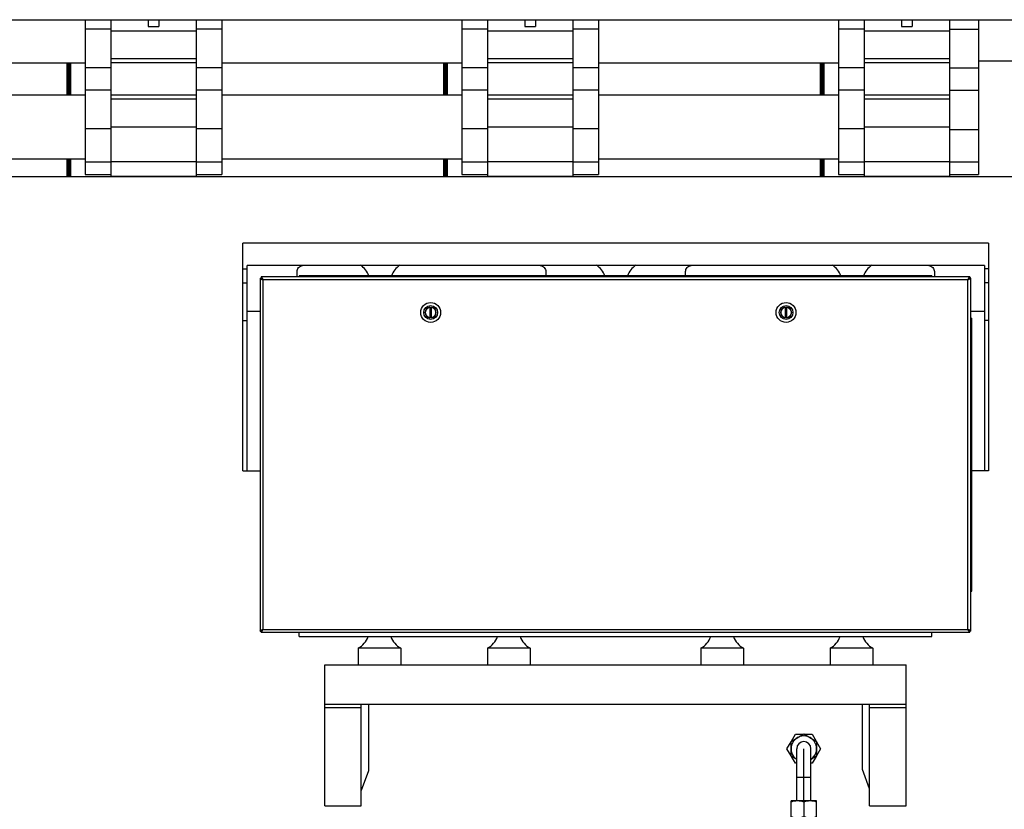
# Model space of a CAD drawing. Header units: millimetres. Extents: x 0 to 1189, y 0 to 841.
# Tile 135 of 182: x 552 to 607, y 623 to 668. Entities that reach past the tile are written whole.
import ezdxf

# ---------------------------------------------------------------- set-up
doc = ezdxf.new("R2010")
doc.units = ezdxf.units.MM
doc.header["$LTSCALE"] = 65.395
doc.linetypes.add('CENTER', pattern=[0.6, 0.375, -0.075, 0.075, -0.075])
for name, color, linetype in [('0006_993100_01_AC_P02_PBL458', 7, 'CONTINUOUS'), ('0006_993100_01_AC_P04_PBL455', 7, 'CONTINUOUS'), ('0006_993100_02_AC_ABL440', 7, 'CONTINUOUS'), ('0006_993100_02_AC_P01_PBL441', 7, 'CONTINUOUS'), ('0006_995300_06_AC_ABL439', 7, 'CONTINUOUS'), ('1907_211000_02_SIMPLE1_X_ABL482', 7, 'CONTINUOUS'), ('1947_111100_12_SIMPLE1_X_ABL221', 7, 'CONTINUOUS'), ('1947_832000_08_SIMPLE1_X_ABL250', 7, 'CONTINUOUS'), ('25007_153202_03_ABL434', 7, 'CONTINUOUS'), ('25007_153202_03_T1_PBL449', 7, 'CONTINUOUS'), ('25007_153501_01_PBL450', 7, 'CONTINUOUS'), ('32087_030000_TLKGS_ABL260', 7, 'CONTINUOUS'), ('32087_030000_TLKGS_V_ABL9', 7, 'CONTINUOUS'), ('32087_100000_TLKGS_V_ABL206', 7, 'CONTINUOUS'), ('32087_200000_TLKGS_V_ABL252', 7, 'CONTINUOUS'), ('32087_300000_TLKGS_ABL261', 7, 'CONTINUOUS'), ('32087_300000_TLKGS_V_ABL228', 7, 'CONTINUOUS'), ('32087_700000_TLKGS_V_ABL10', 7, 'CONTINUOUS'), ('32087_727000_01_SIMPLE1_X_ABL11', 7, 'CONTINUOUS'), ('32087_800000_TLKGS_V_ABL20', 7, 'CONTINUOUS'), ('3393085_ABL442', 7, 'CONTINUOUS'), ('3393085_ABL464', 7, 'CONTINUOUS'), ('3393085_CP01_PBL2171', 7, 'CONTINUOUS'), ('3393085_CP01_PBL2172', 7, 'CONTINUOUS'), ('3393085_CP05_PBL443', 7, 'CONTINUOUS'), ('3393085_CP05_PBL465', 7, 'CONTINUOUS'), ('8M32E_GENSET_VERROHRUNG_ABL25', 7, 'CONTINUOUS'), ('D3870-A2-S-20_PBL436', 7, 'CONTINUOUS'), ('D3870-A2-S-20_PBL459', 7, 'CONTINUOUS'), ('D3901-S20A-G3_4_PBL435', 7, 'CONTINUOUS'), ('D3901-S20A-M_PBL451', 7, 'CONTINUOUS'), ('D7603-A27X32-CU_PBL466', 7, 'CONTINUOUS'), ('new_view_2_VBL0', 7, 'CONTINUOUS')]:
    doc.layers.add(name, color=color, linetype=linetype)

# ---------------------------------------------------------------- blocks, each defined once
blk = doc.blocks.new('32087_727000_01_SIMPLE1_T1_X_PBL12', base_point=(505.894, 695.361))
at = {"layer": '32087_727000_01_SIMPLE1_T1_X_PBL12', "color": 7, "linetype": 'CONTINUOUS'}
blk.add_line((445.678, 667.799), (621.358, 667.799), dxfattribs=at)
blk = doc.blocks.new('32087_727000_01_SIMPLE1_X_ABL11', base_point=(505.894, 695.361))
at = {"layer": '32087_727000_01_SIMPLE1_T1_X_PBL12'}
blk.add_blockref('32087_727000_01_SIMPLE1_T1_X_PBL12', (505.894, 695.361), dxfattribs=at)
blk = doc.blocks.new('32087_700000_TLKGS_V_ABL10', base_point=(505.894, 695.361))
at = {"layer": '32087_727000_01_SIMPLE1_X_ABL11'}
blk.add_blockref('32087_727000_01_SIMPLE1_X_ABL11', (505.894, 695.361), dxfattribs=at)
blk = doc.blocks.new('32007_833000_01_SIMPLE1_T1_X_PBL476', base_point=(604.958, 663.44))
at = {"layer": '32007_833000_01_SIMPLE1_T1_X_PBL476', "color": 7, "linetype": 'CONTINUOUS'}
for p, q in [((605.778, 667.799), (605.778, 659.08)), ((604.138, 667.268), (604.138, 665.601)), ((604.138, 665.097), (605.778, 665.097)), ((604.138, 663.317), (604.138, 661.616)), ((604.138, 661.616), (605.778, 661.616)), ((604.138, 659.803), (605.778, 659.803)), ((604.138, 659.08), (605.778, 659.08))]:
    blk.add_line(p, q, dxfattribs=at)
at = {"layer": '32007_833000_01_SIMPLE1_T1_X_PBL476', "color": 9, "linetype": 'CONTINUOUS'}
for p, q in [((604.138, 667.268), (605.778, 667.268)), ((604.138, 663.825), (605.778, 663.825))]:
    blk.add_line(p, q, dxfattribs=at)
blk = doc.blocks.new('32007_833000_01_SIMPLE1_X#AF0_ABL21', base_point=(503.752, 647.283))
at = {"layer": '32007_833000_01_SIMPLE1_T1_X_PBL476'}
blk.add_blockref('32007_833000_01_SIMPLE1_T1_X_PBL476', (604.958, 663.44), dxfattribs=at)
blk = doc.blocks.new('1947_832000_08_SIMPLE1_T3_X_PBL425', base_point=(556.218, 663.44))
at = {"layer": '1947_832000_08_SIMPLE1_T3_X_PBL425', "color": 7, "linetype": 'CONTINUOUS'}
for p, q in [((555.498, 667.799), (555.498, 659.081)), ((556.938, 667.269), (556.938, 665.601)), ((556.938, 663.317), (556.938, 661.653)), ((555.498, 659.081), (556.938, 659.081))]:
    blk.add_line(p, q, dxfattribs=at)
at = {"layer": '1947_832000_08_SIMPLE1_T3_X_PBL425', "color": 9, "linetype": 'CONTINUOUS'}
for p, q in [((556.938, 667.269), (555.498, 667.269)), ((556.938, 665.096), (555.498, 665.096)), ((556.938, 663.825), (555.498, 663.825)), ((556.938, 661.653), (555.498, 661.653)), ((556.938, 659.771), (555.498, 659.771))]:
    blk.add_line(p, q, dxfattribs=at)
blk = doc.blocks.new('1947_832000_08_SIMPLE1_T2_X_PBL426', base_point=(559.338, 663.38))
at = {"layer": '1947_832000_08_SIMPLE1_T2_X_PBL426', "color": 7, "linetype": 'CONTINUOUS'}
for p, q in [((556.938, 667.799), (556.938, 663.317)), ((559.038, 667.799), (559.038, 667.415)), ((559.638, 667.799), (559.638, 667.415)), ((561.738, 667.799), (561.738, 663.317)), ((559.038, 667.415), (559.638, 667.415)), ((556.938, 662.308), (556.938, 658.961)), ((561.738, 661.757), (561.738, 658.961)), ((556.938, 658.997), (561.738, 658.997))]:
    blk.add_line(p, q, dxfattribs=at)
at = {"layer": '1947_832000_08_SIMPLE1_T2_X_PBL426', "color": 9, "linetype": 'CONTINUOUS'}
for p, q in [((561.738, 667.161), (556.938, 667.161)), ((561.738, 665.601), (556.938, 665.601)), ((561.738, 665.361), (556.938, 665.361)), ((561.738, 663.557), (556.938, 663.557)), ((561.738, 663.317), (556.938, 663.317)), ((561.738, 661.757), (556.938, 661.757)), ((561.738, 659.797), (556.938, 659.797))]:
    blk.add_line(p, q, dxfattribs=at)
blk = doc.blocks.new('1947_832000_08_SIMPLE1_T3_X_PBL429', base_point=(562.458, 663.44))
at = {"layer": '1947_832000_08_SIMPLE1_T3_X_PBL429', "color": 7, "linetype": 'CONTINUOUS'}
for p, q in [((563.178, 667.799), (563.178, 659.081)), ((561.738, 667.269), (561.738, 665.601)), ((561.738, 663.317), (561.738, 661.653)), ((561.738, 659.081), (563.178, 659.081))]:
    blk.add_line(p, q, dxfattribs=at)
at = {"layer": '1947_832000_08_SIMPLE1_T3_X_PBL429', "color": 9, "linetype": 'CONTINUOUS'}
for p, q in [((563.178, 667.269), (561.738, 667.269)), ((563.178, 665.096), (561.738, 665.096)), ((563.178, 663.825), (561.738, 663.825)), ((563.178, 661.653), (561.738, 661.653)), ((563.178, 659.771), (561.738, 659.771))]:
    blk.add_line(p, q, dxfattribs=at)
blk = doc.blocks.new('1947_832000_08_SIMPLE1_T3_X_PBL445', base_point=(577.418, 663.44))
at = {"layer": '1947_832000_08_SIMPLE1_T3_X_PBL445', "color": 7, "linetype": 'CONTINUOUS'}
for p, q in [((576.698, 667.799), (576.698, 659.081)), ((578.138, 667.269), (578.138, 665.601)), ((578.138, 663.317), (578.138, 661.653)), ((576.698, 659.081), (578.138, 659.081))]:
    blk.add_line(p, q, dxfattribs=at)
at = {"layer": '1947_832000_08_SIMPLE1_T3_X_PBL445', "color": 9, "linetype": 'CONTINUOUS'}
for p, q in [((578.138, 667.269), (576.698, 667.269)), ((578.138, 665.096), (576.698, 665.096)), ((578.138, 663.825), (576.698, 663.825)), ((578.138, 661.653), (576.698, 661.653)), ((578.138, 659.771), (576.698, 659.771))]:
    blk.add_line(p, q, dxfattribs=at)
blk = doc.blocks.new('1947_832000_08_SIMPLE1_T2_X_PBL446', base_point=(580.538, 663.38))
at = {"layer": '1947_832000_08_SIMPLE1_T2_X_PBL446', "color": 7, "linetype": 'CONTINUOUS'}
for p, q in [((578.138, 667.799), (578.138, 663.317)), ((580.238, 667.799), (580.238, 667.415)), ((580.838, 667.799), (580.838, 667.415)), ((582.938, 667.799), (582.938, 663.317)), ((580.238, 667.415), (580.838, 667.415)), ((578.138, 662.308), (578.138, 658.961)), ((582.938, 661.757), (582.938, 658.961)), ((578.138, 658.997), (582.938, 658.997))]:
    blk.add_line(p, q, dxfattribs=at)
at = {"layer": '1947_832000_08_SIMPLE1_T2_X_PBL446', "color": 9, "linetype": 'CONTINUOUS'}
for p, q in [((582.938, 667.161), (578.138, 667.161)), ((582.938, 665.601), (578.138, 665.601)), ((582.938, 665.361), (578.138, 665.361)), ((582.938, 663.557), (578.138, 663.557)), ((582.938, 663.317), (578.138, 663.317)), ((582.938, 661.757), (578.138, 661.757)), ((582.938, 659.797), (578.138, 659.797))]:
    blk.add_line(p, q, dxfattribs=at)
blk = doc.blocks.new('1947_832000_08_SIMPLE1_T3_X_PBL460', base_point=(583.658, 663.44))
at = {"layer": '1947_832000_08_SIMPLE1_T3_X_PBL460', "color": 7, "linetype": 'CONTINUOUS'}
for p, q in [((584.378, 667.799), (584.378, 659.081)), ((582.938, 667.269), (582.938, 665.601)), ((582.938, 663.317), (582.938, 661.653)), ((582.938, 659.081), (584.378, 659.081))]:
    blk.add_line(p, q, dxfattribs=at)
at = {"layer": '1947_832000_08_SIMPLE1_T3_X_PBL460', "color": 9, "linetype": 'CONTINUOUS'}
for p, q in [((584.378, 667.269), (582.938, 667.269)), ((584.378, 665.096), (582.938, 665.096)), ((584.378, 663.825), (582.938, 663.825)), ((584.378, 661.653), (582.938, 661.653)), ((584.378, 659.771), (582.938, 659.771))]:
    blk.add_line(p, q, dxfattribs=at)
blk = doc.blocks.new('1947_832000_08_SIMPLE1_T3_X_PBL474', base_point=(598.618, 663.44))
at = {"layer": '1947_832000_08_SIMPLE1_T3_X_PBL474', "color": 7, "linetype": 'CONTINUOUS'}
for p, q in [((597.898, 667.799), (597.898, 659.081)), ((599.338, 667.269), (599.338, 665.601)), ((599.338, 663.317), (599.338, 661.653)), ((597.898, 659.081), (599.338, 659.081))]:
    blk.add_line(p, q, dxfattribs=at)
at = {"layer": '1947_832000_08_SIMPLE1_T3_X_PBL474', "color": 9, "linetype": 'CONTINUOUS'}
for p, q in [((599.338, 667.269), (597.898, 667.269)), ((599.338, 665.096), (597.898, 665.096)), ((599.338, 663.825), (597.898, 663.825)), ((599.338, 661.653), (597.898, 661.653)), ((599.338, 659.771), (597.898, 659.771))]:
    blk.add_line(p, q, dxfattribs=at)
blk = doc.blocks.new('1947_832000_08_SIMPLE1_T2_X_PBL475', base_point=(601.738, 663.38))
at = {"layer": '1947_832000_08_SIMPLE1_T2_X_PBL475', "color": 7, "linetype": 'CONTINUOUS'}
for p, q in [((599.338, 667.799), (599.338, 663.317)), ((601.438, 667.799), (601.438, 667.415)), ((602.038, 667.799), (602.038, 667.415)), ((604.138, 667.799), (604.138, 663.317)), ((601.438, 667.415), (602.038, 667.415)), ((599.338, 662.308), (599.338, 658.961)), ((604.138, 662.571), (604.138, 658.961)), ((599.338, 658.997), (604.138, 658.997))]:
    blk.add_line(p, q, dxfattribs=at)
at = {"layer": '1947_832000_08_SIMPLE1_T2_X_PBL475', "color": 9, "linetype": 'CONTINUOUS'}
for p, q in [((604.138, 667.161), (599.338, 667.161)), ((604.138, 665.601), (599.338, 665.601)), ((604.138, 665.361), (599.338, 665.361)), ((604.138, 663.557), (599.338, 663.557)), ((604.138, 663.317), (599.338, 663.317)), ((604.138, 661.757), (599.338, 661.757)), ((604.138, 659.797), (599.338, 659.797))]:
    blk.add_line(p, q, dxfattribs=at)
blk = doc.blocks.new('1947_832000_08_SIMPLE1_T5_X_PBL480', base_point=(527.538, 661.761))
at = {"layer": '1947_832000_08_SIMPLE1_T5_X_PBL480', "color": 7, "linetype": 'CONTINUOUS'}
for p, q in [((541.978, 663.561), (555.498, 663.561)), ((563.178, 663.561), (576.698, 663.561)), ((584.378, 663.561), (597.898, 663.561)), ((541.978, 659.961), (555.498, 659.961)), ((563.178, 659.961), (576.698, 659.961)), ((584.378, 659.961), (597.898, 659.961))]:
    blk.add_line(p, q, dxfattribs=at)
blk = doc.blocks.new('1947_832000_08_SIMPLE1_T5_X_PBL481', base_point=(527.538, 665.361))
at = {"layer": '1947_832000_08_SIMPLE1_T5_X_PBL481', "color": 7, "linetype": 'CONTINUOUS'}
for p, q in [((541.978, 665.361), (555.498, 665.361)), ((563.178, 665.361), (576.698, 665.361)), ((584.378, 665.361), (597.898, 665.361))]:
    blk.add_line(p, q, dxfattribs=at)
blk = doc.blocks.new('1947_832000_08_SIMPLE1_X_ABL250', base_point=(527.538, 663.38))
at = {"layer": '1947_832000_08_SIMPLE1_T2_X_PBL426'}
blk.add_blockref('1947_832000_08_SIMPLE1_T2_X_PBL426', (559.338, 663.38), dxfattribs=at)
at = {"layer": '1947_832000_08_SIMPLE1_T2_X_PBL446'}
blk.add_blockref('1947_832000_08_SIMPLE1_T2_X_PBL446', (580.538, 663.38), dxfattribs=at)
at = {"layer": '1947_832000_08_SIMPLE1_T2_X_PBL475'}
blk.add_blockref('1947_832000_08_SIMPLE1_T2_X_PBL475', (601.738, 663.38), dxfattribs=at)
at = {"layer": '1947_832000_08_SIMPLE1_T3_X_PBL425'}
blk.add_blockref('1947_832000_08_SIMPLE1_T3_X_PBL425', (556.218, 663.44), dxfattribs=at)
at = {"layer": '1947_832000_08_SIMPLE1_T3_X_PBL429'}
blk.add_blockref('1947_832000_08_SIMPLE1_T3_X_PBL429', (562.458, 663.44), dxfattribs=at)
at = {"layer": '1947_832000_08_SIMPLE1_T3_X_PBL445'}
blk.add_blockref('1947_832000_08_SIMPLE1_T3_X_PBL445', (577.418, 663.44), dxfattribs=at)
at = {"layer": '1947_832000_08_SIMPLE1_T3_X_PBL460'}
blk.add_blockref('1947_832000_08_SIMPLE1_T3_X_PBL460', (583.658, 663.44), dxfattribs=at)
at = {"layer": '1947_832000_08_SIMPLE1_T3_X_PBL474'}
blk.add_blockref('1947_832000_08_SIMPLE1_T3_X_PBL474', (598.618, 663.44), dxfattribs=at)
at = {"layer": '1947_832000_08_SIMPLE1_T5_X_PBL480'}
blk.add_blockref('1947_832000_08_SIMPLE1_T5_X_PBL480', (527.538, 661.761), dxfattribs=at)
at = {"layer": '1947_832000_08_SIMPLE1_T5_X_PBL481'}
blk.add_blockref('1947_832000_08_SIMPLE1_T5_X_PBL481', (527.538, 665.361), dxfattribs=at)
blk = doc.blocks.new('32087_800000_TLKGS_V_ABL20', base_point=(503.752, 647.283))
at = {"layer": '1947_832000_08_SIMPLE1_X_ABL250'}
blk.add_blockref('1947_832000_08_SIMPLE1_X_ABL250', (527.538, 663.38), dxfattribs=at)
at = {"layer": '32007_833000_01_SIMPLE1_X#AF0_ABL21'}
blk.add_blockref('32007_833000_01_SIMPLE1_X#AF0_ABL21', (503.752, 647.283), dxfattribs=at)
blk = doc.blocks.new('1947_111100_12_SIMPLE1_T1_X_PBL222', base_point=(530.378, 621.461))
at = {"layer": '1947_111100_12_SIMPLE1_T1_X_PBL222', "color": 7, "linetype": 'CONTINUOUS'}
blk.add_line((617.708, 658.961), (477.338, 658.961), dxfattribs=at)
blk = doc.blocks.new('1947_111100_12_SIMPLE1_X_ABL221', base_point=(530.378, 621.461))
at = {"layer": '1947_111100_12_SIMPLE1_T1_X_PBL222'}
blk.add_blockref('1947_111100_12_SIMPLE1_T1_X_PBL222', (530.378, 621.461), dxfattribs=at)
blk = doc.blocks.new('32087_111000_01_SIMPLE1_X_ABL220', base_point=(530.378, 621.461))
at = {"layer": '1947_111100_12_SIMPLE1_X_ABL221'}
blk.add_blockref('1947_111100_12_SIMPLE1_X_ABL221', (530.378, 621.461), dxfattribs=at)
blk = doc.blocks.new('32087_171000_01_SIMPLE1_T2_X_PBL380', base_point=(543.978, 662.161))
at = {"layer": '32087_171000_01_SIMPLE1_T2_X_PBL380', "color": 7, "linetype": 'CONTINUOUS'}
for p, q in [((533.418, 663.561), (533.418, 665.361)), ((533.478, 663.561), (533.478, 665.361)), ((554.478, 663.561), (554.478, 665.361)), ((554.538, 663.561), (554.538, 665.361)), ((533.418, 658.961), (533.418, 659.961)), ((533.478, 658.961), (533.478, 659.961)), ((554.478, 658.961), (554.478, 659.961)), ((554.538, 658.961), (554.538, 659.961))]:
    blk.add_line(p, q, dxfattribs=at)
blk = doc.blocks.new('32087_171000_01_SIMPLE1_T2_X_PBL424', base_point=(565.178, 662.161))
at = {"layer": '32087_171000_01_SIMPLE1_T2_X_PBL424', "color": 7, "linetype": 'CONTINUOUS'}
for p, q in [((554.618, 663.561), (554.618, 665.361)), ((554.678, 663.561), (554.678, 665.361)), ((575.678, 663.561), (575.678, 665.361)), ((575.738, 663.561), (575.738, 665.361)), ((554.618, 658.961), (554.618, 659.961)), ((554.678, 658.961), (554.678, 659.961)), ((575.678, 658.961), (575.678, 659.961)), ((575.738, 658.961), (575.738, 659.961))]:
    blk.add_line(p, q, dxfattribs=at)
blk = doc.blocks.new('32087_171000_01_SIMPLE1_T2_X_PBL444', base_point=(586.378, 662.161))
at = {"layer": '32087_171000_01_SIMPLE1_T2_X_PBL444', "color": 7, "linetype": 'CONTINUOUS'}
for p, q in [((575.818, 663.561), (575.818, 665.361)), ((575.878, 663.561), (575.878, 665.361)), ((596.878, 663.561), (596.878, 665.361)), ((596.938, 663.561), (596.938, 665.361)), ((575.818, 658.961), (575.818, 659.961)), ((575.878, 658.961), (575.878, 659.961)), ((596.878, 658.961), (596.878, 659.961)), ((596.938, 658.961), (596.938, 659.961))]:
    blk.add_line(p, q, dxfattribs=at)
blk = doc.blocks.new('32087_171000_01_SIMPLE1_T2_X_PBL473', base_point=(607.578, 662.281))
at = {"layer": '32087_171000_01_SIMPLE1_T2_X_PBL473', "color": 7, "linetype": 'CONTINUOUS'}
for p, q in [((618.078, 659.141), (618.078, 665.601)), ((618.138, 659.141), (618.138, 665.601)), ((597.018, 663.561), (597.018, 665.361)), ((597.078, 663.561), (597.078, 665.361)), ((597.018, 658.961), (597.018, 659.961)), ((597.078, 658.961), (597.078, 659.961))]:
    blk.add_line(p, q, dxfattribs=at)
blk = doc.blocks.new('32087_171000_01_SIMPLE1_X_ABL286', base_point=(543.908, 662.281))
at = {"layer": '32087_171000_01_SIMPLE1_T2_X_PBL380'}
blk.add_blockref('32087_171000_01_SIMPLE1_T2_X_PBL380', (543.978, 662.161), dxfattribs=at)
at = {"layer": '32087_171000_01_SIMPLE1_T2_X_PBL424'}
blk.add_blockref('32087_171000_01_SIMPLE1_T2_X_PBL424', (565.178, 662.161), dxfattribs=at)
at = {"layer": '32087_171000_01_SIMPLE1_T2_X_PBL444'}
blk.add_blockref('32087_171000_01_SIMPLE1_T2_X_PBL444', (586.378, 662.161), dxfattribs=at)
at = {"layer": '32087_171000_01_SIMPLE1_T2_X_PBL473'}
blk.add_blockref('32087_171000_01_SIMPLE1_T2_X_PBL473', (607.578, 662.281), dxfattribs=at)
blk = doc.blocks.new('32087_100000_TLKGS_V_ABL206', base_point=(529.878, 634.561))
at = {"layer": '32087_111000_01_SIMPLE1_X_ABL220'}
blk.add_blockref('32087_111000_01_SIMPLE1_X_ABL220', (530.378, 621.461), dxfattribs=at)
at = {"layer": '32087_171000_01_SIMPLE1_X_ABL286'}
blk.add_blockref('32087_171000_01_SIMPLE1_X_ABL286', (543.908, 662.281), dxfattribs=at)
blk = doc.blocks.new('34007_390700_01_SIMPLE1_T1_X_PBL437', base_point=(585.338, 628.51))
at = {"layer": '34007_390700_01_SIMPLE1_T1_X_PBL437', "color": 7, "linetype": 'CONTINUOUS'}
for p, q in [((567.538, 633.077), (567.538, 633.317)), ((567.538, 633.077), (603.138, 633.077)), ((603.138, 633.077), (603.138, 633.317)), ((570.858, 632.421), (570.858, 631.477)), ((573.258, 632.421), (570.858, 632.421)), ((573.258, 632.421), (573.258, 631.477)), ((578.138, 632.421), (578.138, 631.477)), ((580.538, 632.421), (578.138, 632.421)), ((580.538, 632.421), (580.538, 631.477)), ((592.538, 632.421), (590.138, 632.421)), ((590.138, 632.421), (590.138, 631.477)), ((592.538, 632.421), (592.538, 631.477)), ((599.818, 632.421), (597.418, 632.421)), ((597.418, 632.421), (597.418, 631.477)), ((599.818, 632.421), (599.818, 631.477)), ((568.978, 623.544), (568.978, 631.477)), ((568.978, 631.477), (601.698, 631.477)), ((601.698, 623.544), (601.698, 631.477)), ((568.978, 629.263), (601.698, 629.263)), ((571.032, 629.059), (568.978, 629.059)), ((571.032, 623.544), (571.032, 629.263)), ((571.432, 629.263), (571.432, 625.515)), ((599.244, 625.595), (599.244, 629.263)), ((599.644, 623.544), (599.644, 629.263)), ((601.698, 629.059), (599.644, 629.059)), ((571.432, 625.515), (571.032, 624.416)), ((599.644, 624.496), (599.244, 625.595)), ((568.978, 623.544), (571.032, 623.544)), ((599.644, 623.544), (601.698, 623.544))]:
    blk.add_line(p, q, dxfattribs=at)
for centre, start, end in [((570.287, 633.477), 298.4339, 340.5293), ((573.83, 633.477), 199.4707, 241.5661), ((577.567, 633.477), 298.4339, 340.5293), ((581.11, 633.477), 199.4707, 241.5661), ((589.567, 633.477), 298.4339, 340.5293), ((593.11, 633.477), 199.4707, 241.5661), ((596.847, 633.477), 298.4339, 340.5293), ((600.39, 633.477), 199.4707, 241.5661)]:
    blk.add_arc(centre, 1.2, start, end, dxfattribs=at)
blk = doc.blocks.new('34007_390700_01_SIMPLE1_T2_X_PBL438', base_point=(585.352, 648.811))
at = {"layer": '34007_390700_01_SIMPLE1_T2_X_PBL438', "color": 7, "linetype": 'CONTINUOUS'}
for p, q in [((564.366, 642.401), (564.366, 655.221)), ((606.338, 655.221), (564.366, 655.221)), ((606.338, 655.221), (606.338, 642.401)), ((564.606, 642.401), (564.606, 653.967)), ((606.098, 653.967), (564.606, 653.967)), ((606.098, 653.967), (606.098, 642.401)), ((564.366, 653.781), (564.606, 653.781)), ((567.42, 653.317), (567.42, 653.629)), ((567.538, 653.381), (567.538, 653.317)), ((603.138, 653.381), (567.538, 653.381)), ((581.42, 653.629), (581.42, 653.381)), ((589.284, 653.381), (589.284, 653.629)), ((603.138, 653.381), (603.138, 653.317)), ((603.284, 653.629), (603.284, 653.317)), ((606.338, 653.781), (606.098, 653.781)), ((564.366, 652.981), (564.606, 652.981)), ((606.338, 652.981), (606.098, 652.981)), ((565.338, 651.376), (564.606, 651.376)), ((606.098, 651.376), (605.338, 651.376)), ((564.366, 650.865), (564.606, 650.865)), ((606.338, 650.865), (606.098, 650.865)), ((564.366, 642.401), (565.338, 642.401)), ((606.338, 642.401), (605.398, 642.401))]:
    blk.add_line(p, q, dxfattribs=at)
for centre, start, end in [((570.327, 652.981), 19.4699, 56.1018), ((573.87, 652.981), 123.8982, 160.5301), ((583.607, 652.981), 19.4699, 56.1018), ((587.15, 652.981), 123.8982, 160.5301), ((596.887, 652.981), 19.4699, 56.1018), ((600.43, 652.981), 123.8982, 160.5301)]:
    blk.add_arc(centre, 1.2, start, end, dxfattribs=at)
for points, knots in [([(567.42, 653.629), (567.42, 653.707), (567.491, 653.874), (567.649, 653.951), (567.733, 653.967)], [0, 0, 0, 0, 0.477611, 1, 1, 1, 1]), ([(581.107, 653.967), (581.191, 653.951), (581.349, 653.874), (581.42, 653.707), (581.42, 653.629)], [0, 0, 0, 0, 0.522389, 1, 1, 1, 1]), ([(589.284, 653.629), (589.284, 653.707), (589.355, 653.874), (589.513, 653.951), (589.597, 653.967)], [0, 0, 0, 0, 0.477611, 1, 1, 1, 1]), ([(602.971, 653.967), (603.055, 653.951), (603.213, 653.874), (603.284, 653.707), (603.284, 653.629)], [0, 0, 0, 0, 0.522389, 1, 1, 1, 1])]:
    blk.add_open_spline(points, degree=3, knots=knots, dxfattribs=at)
blk = doc.blocks.new('34007_390700_01_SIMPLE1_X#AF0_ABL267', base_point=(532.352, 641.482))
at = {"layer": '34007_390700_01_SIMPLE1_T1_X_PBL437'}
blk.add_blockref('34007_390700_01_SIMPLE1_T1_X_PBL437', (585.338, 628.51), dxfattribs=at)
at = {"layer": '34007_390700_01_SIMPLE1_T2_X_PBL438'}
blk.add_blockref('34007_390700_01_SIMPLE1_T2_X_PBL438', (585.352, 648.811), dxfattribs=at)
blk = doc.blocks.new('32087_300000_TLKGS_V_ABL228', base_point=(530.156, 641.482))
at = {"layer": '34007_390700_01_SIMPLE1_X#AF0_ABL267'}
blk.add_blockref('34007_390700_01_SIMPLE1_X#AF0_ABL267', (532.352, 641.482), dxfattribs=at)
blk = doc.blocks.new('1907_211000_02_SIMPLE1_T1_X_PBL483', base_point=(610.524, 666.64))
at = {"layer": '1907_211000_02_SIMPLE1_T1_X_PBL483', "color": 7, "linetype": 'CONTINUOUS'}
for p in [(615.27, 667.799), (605.778, 665.481)]:
    blk.add_line(p, (615.27, 665.481), dxfattribs=at)
blk = doc.blocks.new('1907_211000_02_SIMPLE1_X_ABL482', base_point=(610.524, 666.64))
at = {"layer": '1907_211000_02_SIMPLE1_T1_X_PBL483'}
blk.add_blockref('1907_211000_02_SIMPLE1_T1_X_PBL483', (610.524, 666.64), dxfattribs=at)
blk = doc.blocks.new('32087_200000_TLKGS_V_ABL252', base_point=(533.618, 683.92))
at = {"layer": '1907_211000_02_SIMPLE1_X_ABL482'}
blk.add_blockref('1907_211000_02_SIMPLE1_X_ABL482', (610.524, 666.64), dxfattribs=at)
blk = doc.blocks.new('32087_030000_TLKGS_V_ABL9', base_point=(505.894, 653.181))
at = {"layer": '32087_100000_TLKGS_V_ABL206'}
blk.add_blockref('32087_100000_TLKGS_V_ABL206', (529.878, 634.561), dxfattribs=at)
at = {"layer": '32087_200000_TLKGS_V_ABL252'}
blk.add_blockref('32087_200000_TLKGS_V_ABL252', (533.618, 683.92), dxfattribs=at)
at = {"layer": '32087_300000_TLKGS_V_ABL228'}
blk.add_blockref('32087_300000_TLKGS_V_ABL228', (530.156, 641.482), dxfattribs=at)
at = {"layer": '32087_700000_TLKGS_V_ABL10'}
blk.add_blockref('32087_700000_TLKGS_V_ABL10', (505.894, 695.361), dxfattribs=at)
at = {"layer": '32087_800000_TLKGS_V_ABL20'}
blk.add_blockref('32087_800000_TLKGS_V_ABL20', (503.752, 647.283), dxfattribs=at)
blk = doc.blocks.new('0006_993100_02_AC_P01_PBL441', base_point=(585.338, 643.317))
at = {"layer": '0006_993100_02_AC_P01_PBL441', "color": 7, "linetype": 'CONTINUOUS'}
for p, q in [((565.338, 653.257), (565.338, 633.377)), ((565.338, 653.257), (565.398, 653.257)), ((565.398, 653.317), (565.398, 653.257)), ((605.278, 653.317), (565.398, 653.317)), ((605.197, 653.203), (605.178, 653.157)), ((605.2, 653.171), (605.178, 653.157)), ((605.278, 653.317), (605.278, 653.257)), ((605.338, 653.257), (605.278, 653.257)), ((605.338, 633.377), (605.338, 653.257)), ((565.338, 633.377), (565.398, 633.377)), ((565.398, 633.317), (565.398, 633.377)), ((565.479, 633.446), (565.498, 633.477)), ((605.184, 633.463), (605.178, 633.477)), ((605.188, 633.473), (605.178, 633.477)), ((605.338, 633.377), (605.278, 633.377)), ((605.278, 633.317), (605.278, 633.377)), ((565.398, 633.317), (605.278, 633.317))]:
    blk.add_line(p, q, dxfattribs=at)
at = {"layer": '0006_993100_02_AC_P01_PBL441', "color": 9, "linetype": 'CONTINUOUS'}
for p, q in [((565.498, 653.157), (565.498, 633.477)), ((605.178, 653.157), (565.498, 653.157)), ((605.178, 633.477), (605.178, 653.157)), ((565.498, 633.477), (605.178, 633.477))]:
    blk.add_line(p, q, dxfattribs=at)
at = {"layer": '0006_993100_02_AC_P01_PBL441', "color": 7, "linetype": 'CONTINUOUS'}
for centre, radius, start, end in [((565.555, 653.509), 0.347, 240.6781, 242.5751), ((565.439, 653.257), 0.0407, 180.0265, 188.0259), ((565.398, 653.216), 0.0403, 85.3171, 89.9931), ((565.146, 653.1), 0.347, 27.4249, 29.3219), ((565.066, 653.058), 0.437, 26.4555, 27.4542), ((602.402, 660.144), 7.518, 291.6685, 291.8415), ((605.724, 652.836), 0.632, 145.1817, 146.2612), ((604.164, 655.746), 2.78, 291.8575, 292.1566), ((604.749, 653.864), 0.827, 303.0403, 304.2356), ((605.531, 653.1), 0.347, 150.6781, 152.5751), ((605.122, 653.509), 0.347, 297.4249, 299.3219), ((565.555, 633.124), 0.347, 117.4249, 119.3219), ((565.592, 633.053), 0.428, 116.7022, 117.4607), ((565.146, 633.533), 0.347, 330.6781, 332.5751), ((560.586, 635.425), 5.285, 338.0125, 338.361), ((602.52, 629.297), 4.954, 57.3985, 57.5418), ((608.78, 635.767), 4.268, 212.4499, 212.6432), ((605.531, 633.533), 0.347, 207.4249, 209.3219), ((605.122, 633.124), 0.347, 60.6781, 62.5751)]:
    blk.add_arc(centre, radius, start, end, dxfattribs=at)
for points, knots in [([(565.338, 653.257), (565.338, 653.251), (565.342, 653.24), (565.351, 653.231), (565.356, 653.227)], [0, 0, 0, 0, 0.440168, 1, 1, 1, 1]), ([(565.356, 653.227), (565.36, 653.223), (565.369, 653.216), (565.38, 653.21), (565.385, 653.207)], [0, 0, 0, 0, 0.463545, 1, 1, 1, 1]), ([(565.395, 653.201), (565.411, 653.193), (565.445, 653.178), (565.48, 653.164), (565.498, 653.157)], [0, 0, 0, 0, 0.472838, 1, 1, 1, 1]), ([(565.398, 653.317), (565.403, 653.317), (565.415, 653.313), (565.424, 653.304), (565.428, 653.299)], [0, 0, 0, 0, 0.440168, 1, 1, 1, 1]), ([(565.402, 653.257), (565.403, 653.256), (565.407, 653.256), (565.41, 653.255), (565.412, 653.255)], [0, 0, 0, 0, 0.494023, 1, 1, 1, 1]), ([(565.412, 653.255), (565.429, 653.249), (565.462, 653.215), (565.485, 653.178), (565.498, 653.157)], [0, 0, 0, 0, 0.421283, 1, 1, 1, 1]), ([(565.428, 653.299), (565.432, 653.295), (565.439, 653.285), (565.445, 653.275), (565.448, 653.27)], [0, 0, 0, 0, 0.463545, 1, 1, 1, 1]), ([(565.457, 653.253), (565.465, 653.238), (565.479, 653.206), (565.491, 653.174), (565.498, 653.157)], [0, 0, 0, 0, 0.476965, 1, 1, 1, 1]), ([(605.198, 653.187), (605.195, 653.182), (605.188, 653.172), (605.182, 653.162), (605.178, 653.157)], [0, 0, 0, 0, 0.495702, 1, 1, 1, 1]), ([(605.223, 653.26), (605.218, 653.251), (605.209, 653.232), (605.201, 653.213), (605.197, 653.203)], [0, 0, 0, 0, 0.477117, 1, 1, 1, 1]), ([(605.278, 653.257), (605.265, 653.257), (605.234, 653.239), (605.216, 653.213), (605.205, 653.197)], [0, 0, 0, 0, 0.414092, 1, 1, 1, 1]), ([(605.281, 653.201), (605.271, 653.196), (605.248, 653.185), (605.225, 653.176), (605.213, 653.171)], [0, 0, 0, 0, 0.475127, 1, 1, 1, 1]), ([(605.278, 653.257), (605.278, 653.243), (605.259, 653.211), (605.231, 653.191), (605.214, 653.18)], [0, 0, 0, 0, 0.411533, 1, 1, 1, 1]), ([(605.248, 653.299), (605.244, 653.295), (605.237, 653.285), (605.231, 653.275), (605.228, 653.27)], [0, 0, 0, 0, 0.463545, 1, 1, 1, 1]), ([(605.278, 653.317), (605.273, 653.317), (605.261, 653.313), (605.252, 653.304), (605.248, 653.299)], [0, 0, 0, 0, 0.440168, 1, 1, 1, 1]), ([(605.321, 653.227), (605.316, 653.223), (605.307, 653.216), (605.297, 653.21), (605.291, 653.207)], [0, 0, 0, 0, 0.463545, 1, 1, 1, 1]), ([(605.338, 653.257), (605.338, 653.251), (605.334, 653.24), (605.326, 653.231), (605.321, 653.227)], [0, 0, 0, 0, 0.440168, 1, 1, 1, 1]), ([(565.338, 633.377), (565.338, 633.382), (565.342, 633.394), (565.351, 633.403), (565.356, 633.407)], [0, 0, 0, 0, 0.440168, 1, 1, 1, 1]), ([(565.356, 633.407), (565.36, 633.41), (565.369, 633.418), (565.38, 633.424), (565.385, 633.427)], [0, 0, 0, 0, 0.463545, 1, 1, 1, 1]), ([(565.398, 633.377), (565.398, 633.385), (565.405, 633.405), (565.419, 633.419), (565.428, 633.427)], [0, 0, 0, 0, 0.441271, 1, 1, 1, 1]), ([(565.398, 633.377), (565.408, 633.377), (565.429, 633.385), (565.444, 633.401), (565.451, 633.41)], [0, 0, 0, 0, 0.436699, 1, 1, 1, 1]), ([(565.4, 633.435), (565.405, 633.437), (565.415, 633.442), (565.425, 633.446), (565.43, 633.449)], [0, 0, 0, 0, 0.486395, 1, 1, 1, 1]), ([(565.428, 633.427), (565.432, 633.431), (565.441, 633.438), (565.45, 633.445), (565.455, 633.449)], [0, 0, 0, 0, 0.481268, 1, 1, 1, 1]), ([(565.43, 633.449), (565.441, 633.453), (565.464, 633.463), (565.487, 633.472), (565.498, 633.477)], [0, 0, 0, 0, 0.489332, 1, 1, 1, 1]), ([(565.451, 633.41), (565.456, 633.415), (565.466, 633.427), (565.474, 633.44), (565.479, 633.446)], [0, 0, 0, 0, 0.480238, 1, 1, 1, 1]), ([(565.454, 633.374), (565.46, 633.385), (565.471, 633.409), (565.481, 633.434), (565.486, 633.447)], [0, 0, 0, 0, 0.474494, 1, 1, 1, 1]), ([(565.455, 633.449), (565.462, 633.453), (565.477, 633.463), (565.491, 633.472), (565.498, 633.477)], [0, 0, 0, 0, 0.491312, 1, 1, 1, 1]), ([(605.223, 633.374), (605.216, 633.387), (605.202, 633.417), (605.19, 633.447), (605.184, 633.463)], [0, 0, 0, 0, 0.473109, 1, 1, 1, 1]), ([(605.278, 633.377), (605.261, 633.377), (605.222, 633.407), (605.2, 633.443), (605.186, 633.465)], [0, 0, 0, 0, 0.402806, 1, 1, 1, 1]), ([(605.281, 633.432), (605.267, 633.44), (605.236, 633.454), (605.205, 633.466), (605.188, 633.473)], [0, 0, 0, 0, 0.472947, 1, 1, 1, 1]), ([(605.278, 633.377), (605.278, 633.394), (605.247, 633.434), (605.211, 633.456), (605.189, 633.47)], [0, 0, 0, 0, 0.402443, 1, 1, 1, 1]), ([(605.321, 633.407), (605.316, 633.41), (605.307, 633.418), (605.297, 633.424), (605.291, 633.427)], [0, 0, 0, 0, 0.463545, 1, 1, 1, 1]), ([(605.338, 633.377), (605.338, 633.382), (605.334, 633.394), (605.326, 633.403), (605.321, 633.407)], [0, 0, 0, 0, 0.440168, 1, 1, 1, 1]), ([(565.398, 633.317), (565.403, 633.317), (565.415, 633.321), (565.424, 633.329), (565.428, 633.334)], [0, 0, 0, 0, 0.440168, 1, 1, 1, 1]), ([(565.428, 633.334), (565.432, 633.338), (565.439, 633.348), (565.445, 633.358), (565.448, 633.364)], [0, 0, 0, 0, 0.463545, 1, 1, 1, 1]), ([(605.248, 633.334), (605.244, 633.338), (605.237, 633.348), (605.231, 633.358), (605.228, 633.364)], [0, 0, 0, 0, 0.463545, 1, 1, 1, 1]), ([(605.278, 633.317), (605.273, 633.317), (605.261, 633.321), (605.252, 633.329), (605.248, 633.334)], [0, 0, 0, 0, 0.440168, 1, 1, 1, 1])]:
    blk.add_open_spline(points, degree=3, knots=knots, dxfattribs=at)
blk.add_open_spline([(565.399, 653.251), (565.405, 653.206), (565.46, 653.181), (565.498, 653.157)], degree=3, dxfattribs=at)
blk = doc.blocks.new('3393085_CP05_PBL443', base_point=(575.068, 651.315))
at = {"layer": '3393085_CP05_PBL443', "color": 7, "linetype": 'CONTINUOUS'}
for p, q in [((574.898, 651.614), (574.898, 651.019)), ((574.978, 651.019), (574.978, 651.614))]:
    blk.add_line(p, q, dxfattribs=at)
for start, end in [(97.6623, 262.3377), (277.6623, 82.3377)]:
    blk.add_arc((574.938, 651.317), 0.3, start, end, dxfattribs=at)
blk = doc.blocks.new('3393085_CP01_PBL2171', base_point=(574.938, 651.317))
at = {"layer": '3393085_CP01_PBL2171', "color": 7, "linetype": 'CONTINUOUS'}
for radius in [0.56, 0.389, 0.3]:
    blk.add_circle((574.938, 651.317), radius, dxfattribs=at)
blk = doc.blocks.new('3393085_ABL442', base_point=(574.938, 651.317))
at = {"layer": '3393085_CP01_PBL2171'}
blk.add_blockref('3393085_CP01_PBL2171', (574.938, 651.317), dxfattribs=at)
at = {"layer": '3393085_CP05_PBL443'}
blk.add_blockref('3393085_CP05_PBL443', (575.068, 651.315), dxfattribs=at)
blk = doc.blocks.new('0006_993100_01_AC_P04_PBL455', base_point=(585.298, 643.349))
at = {"layer": '0006_993100_01_AC_P04_PBL455', "color": 7, "linetype": 'CONTINUOUS'}
for p, q in [((565.412, 653.249), (565.398, 653.249)), ((565.409, 653.238), (565.398, 653.249)), ((565.471, 653.176), (565.409, 653.238)), ((565.478, 653.169), (565.471, 653.176)), ((605.198, 653.171), (605.198, 653.185)), ((565.459, 633.449), (565.478, 633.449))]:
    blk.add_line(p, q, dxfattribs=at)
at = {"layer": '0006_993100_01_AC_P04_PBL455', "color": 9, "linetype": 'CONTINUOUS'}
blk.add_line((565.49, 653.169), (565.481, 653.169), dxfattribs=at)
blk = doc.blocks.new('0006_993100_01_AC_P02_PBL458', base_point=(605.368, 643.317))
at = {"layer": '0006_993100_01_AC_P02_PBL458', "color": 7, "linetype": 'CONTINUOUS'}
for p, q in [((605.338, 650.997), (605.398, 650.997)), ((605.398, 635.637), (605.398, 650.997)), ((605.338, 635.637), (605.398, 635.637))]:
    blk.add_line(p, q, dxfattribs=at)
at = {"layer": '0006_993100_01_AC_P02_PBL458', "color": 9, "linetype": 'CONTINUOUS'}
for p, q in [((605.338, 650.757), (605.398, 650.757)), ((605.338, 635.877), (605.398, 635.877))]:
    blk.add_line(p, q, dxfattribs=at)
blk = doc.blocks.new('3393085_CP05_PBL465', base_point=(595.068, 651.315))
at = {"layer": '3393085_CP05_PBL465', "color": 7, "linetype": 'CONTINUOUS'}
for p, q in [((594.898, 651.614), (594.898, 651.019)), ((594.978, 651.019), (594.978, 651.614))]:
    blk.add_line(p, q, dxfattribs=at)
for start, end in [(97.6623, 262.3377), (277.6623, 82.3377)]:
    blk.add_arc((594.938, 651.317), 0.3, start, end, dxfattribs=at)
blk = doc.blocks.new('3393085_CP01_PBL2172', base_point=(594.938, 651.317))
at = {"layer": '3393085_CP01_PBL2172', "color": 7, "linetype": 'CONTINUOUS'}
for radius in [0.56, 0.389, 0.3]:
    blk.add_circle((594.938, 651.317), radius, dxfattribs=at)
blk = doc.blocks.new('3393085_ABL464', base_point=(594.938, 651.317))
at = {"layer": '3393085_CP01_PBL2172'}
blk.add_blockref('3393085_CP01_PBL2172', (594.938, 651.317), dxfattribs=at)
at = {"layer": '3393085_CP05_PBL465'}
blk.add_blockref('3393085_CP05_PBL465', (595.068, 651.315), dxfattribs=at)
blk = doc.blocks.new('0006_993100_02_AC_ABL440', base_point=(585.368, 643.317))
at = {"layer": '0006_993100_01_AC_P02_PBL458'}
blk.add_blockref('0006_993100_01_AC_P02_PBL458', (605.368, 643.317), dxfattribs=at)
at = {"layer": '0006_993100_01_AC_P04_PBL455'}
blk.add_blockref('0006_993100_01_AC_P04_PBL455', (585.298, 643.349), dxfattribs=at)
at = {"layer": '0006_993100_02_AC_P01_PBL441'}
blk.add_blockref('0006_993100_02_AC_P01_PBL441', (585.338, 643.317), dxfattribs=at)
at = {"layer": '3393085_ABL442'}
blk.add_blockref('3393085_ABL442', (574.938, 651.317), dxfattribs=at)
at = {"layer": '3393085_ABL464'}
blk.add_blockref('3393085_ABL464', (594.938, 651.317), dxfattribs=at)
blk = doc.blocks.new('0006_995300_06_AC_ABL439', base_point=(585.368, 643.317))
at = {"layer": '0006_993100_02_AC_ABL440'}
blk.add_blockref('0006_993100_02_AC_ABL440', (585.368, 643.317), dxfattribs=at)
blk = doc.blocks.new('32087_300000_TLKGS_ABL261', base_point=(532.368, 643.319))
at = {"layer": '0006_995300_06_AC_ABL439'}
blk.add_blockref('0006_995300_06_AC_ABL439', (585.368, 643.317), dxfattribs=at)
blk = doc.blocks.new('32087_030000_TLKGS_ABL260', base_point=(539.548, 649.344))
at = {"layer": '32087_300000_TLKGS_ABL261'}
blk.add_blockref('32087_300000_TLKGS_ABL261', (532.368, 643.319), dxfattribs=at)
blk = doc.blocks.new('32087_000000_TLKGS_MARKETING_ABL3', base_point=(505.332, 653.181))
at = {"layer": '32087_030000_TLKGS_ABL260'}
blk.add_blockref('32087_030000_TLKGS_ABL260', (539.548, 649.344), dxfattribs=at)
at = {"layer": '32087_030000_TLKGS_V_ABL9'}
blk.add_blockref('32087_030000_TLKGS_V_ABL9', (505.894, 653.181), dxfattribs=at)
blk = doc.blocks.new('D3901-S20A-G3_4_PBL435', base_point=(595.938, 622.401))
at = {"layer": 'D3901-S20A-G3_4_PBL435', "color": 7, "linetype": 'CONTINUOUS'}
for p, q in [((595.338, 622.805), (595.338, 622.861)), ((596.538, 622.805), (596.538, 622.861)), ((595.199, 622.505), (595.298, 622.541)), ((595.199, 622.097), (595.199, 622.505)), ((595.298, 622.541), (596.578, 622.541)), ((596.538, 622.805), (595.338, 622.805)), ((595.338, 622.805), (595.392, 622.712)), ((596.489, 622.72), (595.387, 622.72)), ((595.398, 622.688), (595.398, 622.589)), ((595.569, 622.097), (595.569, 622.505)), ((596.308, 622.097), (596.308, 622.505)), ((596.478, 622.688), (596.478, 622.589)), ((596.538, 622.805), (596.485, 622.712)), ((596.677, 622.505), (596.578, 622.541)), ((596.677, 622.097), (596.677, 622.505)), ((595.298, 622.061), (595.199, 622.097)), ((595.298, 622.061), (596.578, 622.061)), ((595.298, 621.941), (595.298, 622.061)), ((595.298, 621.941), (596.578, 621.941)), ((596.578, 622.061), (596.677, 622.097)), ((596.578, 621.941), (596.578, 622.061))]:
    blk.add_line(p, q, dxfattribs=at)
at = {"layer": 'D3901-S20A-G3_4_PBL435', "color": 2, "linetype": 'CONTINUOUS'}
for p, q in [((595.387, 622.861), (595.387, 622.72)), ((596.489, 622.861), (596.489, 622.72))]:
    blk.add_line(p, q, dxfattribs=at)
at = {"layer": 'D3901-S20A-G3_4_PBL435', "color": 9, "linetype": 'CONTINUOUS'}
for p, q in [((595.392, 622.712), (596.485, 622.712)), ((595.398, 622.688), (596.478, 622.688)), ((596.478, 622.589), (595.398, 622.589))]:
    blk.add_line(p, q, dxfattribs=at)
at = {"layer": 'D3901-S20A-G3_4_PBL435', "color": 7, "linetype": 'CONTINUOUS'}
for centre, radius, start, end in [((595.35, 622.589), 0.048, 270, 360), ((595.384, 622.097), 0.444, 90.0125, 94.3338), ((595.35, 622.688), 0.048, 0, 30), ((596.526, 622.688), 0.048, 150, 180), ((596.526, 622.589), 0.048, 180, 270), ((596.492, 622.097), 0.444, 85.6523, 89.9894)]:
    blk.add_arc(centre, radius, start, end, dxfattribs=at)
for points in [[(595.199, 622.505), (595.248, 622.522), (595.299, 622.536), (595.351, 622.539)], [(595.569, 622.505), (595.69, 622.527), (595.814, 622.541), (595.938, 622.541)], [(595.938, 622.541), (596.062, 622.541), (596.186, 622.527), (596.308, 622.505)], [(596.526, 622.539), (596.578, 622.536), (596.629, 622.522), (596.677, 622.505)], [(595.569, 622.097), (595.69, 622.075), (595.814, 622.061), (595.938, 622.061)], [(595.938, 622.061), (596.062, 622.061), (596.186, 622.075), (596.308, 622.097)]]:
    blk.add_open_spline(points, degree=3, dxfattribs=at)
for points, knots in [([(595.384, 622.541), (595.431, 622.541), (595.494, 622.53), (595.554, 622.51), (595.569, 622.505)], [0, 0, 0, 0, 0.744301, 1, 1, 1, 1]), ([(596.308, 622.505), (596.323, 622.51), (596.383, 622.53), (596.446, 622.541), (596.492, 622.541)], [0, 0, 0, 0, 0.255696, 1, 1, 1, 1]), ([(595.199, 622.097), (595.214, 622.091), (595.274, 622.071), (595.337, 622.061), (595.384, 622.061)], [0, 0, 0, 0, 0.255696, 1, 1, 1, 1]), ([(595.384, 622.061), (595.431, 622.061), (595.494, 622.071), (595.554, 622.091), (595.569, 622.097)], [0, 0, 0, 0, 0.744301, 1, 1, 1, 1]), ([(596.308, 622.097), (596.323, 622.091), (596.383, 622.071), (596.446, 622.061), (596.492, 622.061)], [0, 0, 0, 0, 0.255696, 1, 1, 1, 1]), ([(596.492, 622.061), (596.539, 622.061), (596.602, 622.071), (596.662, 622.091), (596.677, 622.097)], [0, 0, 0, 0, 0.744301, 1, 1, 1, 1])]:
    blk.add_open_spline(points, degree=3, knots=knots, dxfattribs=at)
blk = doc.blocks.new('D3870-A2-S-20_PBL436', base_point=(595.938, 623.341))
at = {"layer": 'D3870-A2-S-20_PBL436', "color": 7, "linetype": 'CONTINUOUS'}
for p, q in [((596.658, 623.821), (595.218, 623.821)), ((595.218, 622.861), (595.218, 623.821)), ((595.938, 623.756), (595.938, 622.93)), ((596.658, 622.861), (596.658, 623.821)), ((596.658, 622.861), (595.218, 622.861))]:
    blk.add_line(p, q, dxfattribs=at)
for points in [[(595.578, 623.821), (595.456, 623.821), (595.334, 623.795), (595.218, 623.756)], [(595.938, 623.756), (595.823, 623.795), (595.7, 623.821), (595.578, 623.821)], [(596.298, 623.821), (596.176, 623.821), (596.054, 623.795), (595.938, 623.756)], [(596.658, 623.756), (596.543, 623.795), (596.42, 623.821), (596.298, 623.821)], [(595.578, 622.861), (595.456, 622.861), (595.333, 622.889), (595.218, 622.93)], [(595.938, 622.93), (595.823, 622.889), (595.7, 622.861), (595.578, 622.861)], [(596.298, 622.861), (596.176, 622.861), (596.053, 622.889), (595.938, 622.93)], [(596.658, 622.93), (596.543, 622.889), (596.42, 622.861), (596.298, 622.861)]]:
    blk.add_open_spline(points, degree=3, dxfattribs=at)
blk = doc.blocks.new('25007_153202_03_T1_PBL449', base_point=(595.938, 625.291))
at = {"layer": '25007_153202_03_T1_PBL449', "color": 7, "linetype": 'CONTINUOUS'}
for p, q in [((595.538, 623.821), (595.538, 626.761)), ((596.338, 623.821), (596.338, 626.761))]:
    blk.add_line(p, q, dxfattribs=at)
at = {"layer": '25007_153202_03_T1_PBL449', "color": 2, "linetype": 'CENTER'}
blk.add_line((595.938, 623.821), (595.938, 626.761), dxfattribs=at)
at = {"layer": '25007_153202_03_T1_PBL449', "color": 9, "linetype": 'CONTINUOUS'}
blk.add_line((595.538, 625.161), (596.338, 625.161), dxfattribs=at)
at = {"layer": '25007_153202_03_T1_PBL449', "color": 7, "linetype": 'CONTINUOUS'}
blk.add_arc((595.938, 626.761), 0.4, 0, 180, dxfattribs=at)
blk = doc.blocks.new('25007_153501_01_PBL450', base_point=(595.938, 626.761))
at = {"layer": '25007_153501_01_PBL450', "color": 7, "linetype": 'CONTINUOUS'}
for p, q in [((595.238, 627.188), (595.465, 627.581)), ((595.465, 627.581), (595.919, 627.581)), ((595.958, 627.581), (596.412, 627.581)), ((596.412, 627.581), (596.639, 627.188)), ((594.991, 626.761), (595.218, 627.154)), ((595.218, 626.368), (594.991, 626.761)), ((596.658, 627.154), (596.885, 626.761)), ((596.885, 626.761), (596.658, 626.368)), ((595.465, 625.941), (595.238, 626.334)), ((596.639, 626.334), (596.412, 625.941)), ((595.538, 625.941), (595.465, 625.941)), ((596.412, 625.941), (596.338, 625.941))]:
    blk.add_line(p, q, dxfattribs=at)
blk = doc.blocks.new('D3901-S20A-M_PBL451', base_point=(595.938, 627.064))
at = {"layer": 'D3901-S20A-M_PBL451', "color": 7, "linetype": 'CONTINUOUS'}
for p, q in [((595.569, 627.401), (595.55, 627.368)), ((595.607, 627.401), (595.569, 627.401)), ((596.308, 627.401), (596.27, 627.401)), ((596.327, 627.368), (596.308, 627.401)), ((595.218, 626.794), (595.199, 626.761)), ((595.199, 626.761), (595.218, 626.728)), ((596.677, 626.761), (596.658, 626.794)), ((596.658, 626.728), (596.677, 626.761))]:
    blk.add_line(p, q, dxfattribs=at)
blk = doc.blocks.new('D3870-A2-S-20_PBL459', base_point=(595.938, 626.876))
at = {"layer": 'D3870-A2-S-20_PBL459', "color": 7, "linetype": 'CONTINUOUS'}
for p, q in [((595.218, 627.176), (595.938, 627.592)), ((595.938, 627.592), (596.658, 627.176)), ((595.218, 626.345), (595.218, 627.176)), ((596.658, 627.176), (596.658, 626.345)), ((595.538, 626.16), (595.218, 626.345)), ((596.658, 626.345), (596.338, 626.16))]:
    blk.add_line(p, q, dxfattribs=at)
blk.add_arc((595.938, 626.761), 0.72, 304.0319, 235.9688, dxfattribs=at)
blk = doc.blocks.new('D7603-A27X32-CU_PBL466', base_point=(595.938, 621.901))
at = {"layer": 'D7603-A27X32-CU_PBL466', "color": 7, "linetype": 'CONTINUOUS'}
for p, q in [((595.3, 621.941), (595.3, 621.861)), ((596.576, 621.941), (596.576, 621.861))]:
    blk.add_line(p, q, dxfattribs=at)
blk = doc.blocks.new('25007_153202_03_ABL434', base_point=(595.938, 624.726))
at = {"layer": '25007_153202_03_T1_PBL449'}
blk.add_blockref('25007_153202_03_T1_PBL449', (595.938, 625.291), dxfattribs=at)
at = {"layer": '25007_153501_01_PBL450'}
blk.add_blockref('25007_153501_01_PBL450', (595.938, 626.761), dxfattribs=at)
at = {"layer": 'D3870-A2-S-20_PBL436'}
blk.add_blockref('D3870-A2-S-20_PBL436', (595.938, 623.341), dxfattribs=at)
at = {"layer": 'D3870-A2-S-20_PBL459'}
blk.add_blockref('D3870-A2-S-20_PBL459', (595.938, 626.876), dxfattribs=at)
at = {"layer": 'D3901-S20A-G3_4_PBL435'}
blk.add_blockref('D3901-S20A-G3_4_PBL435', (595.938, 622.401), dxfattribs=at)
at = {"layer": 'D3901-S20A-M_PBL451'}
blk.add_blockref('D3901-S20A-M_PBL451', (595.938, 627.064), dxfattribs=at)
at = {"layer": 'D7603-A27X32-CU_PBL466'}
blk.add_blockref('D7603-A27X32-CU_PBL466', (595.938, 621.901), dxfattribs=at)
blk = doc.blocks.new('8M32E_GENSET_VERROHRUNG_ABL25', base_point=(593.858, 615.821))
at = {"layer": '25007_153202_03_ABL434'}
blk.add_blockref('25007_153202_03_ABL434', (595.938, 624.726), dxfattribs=at)
blk = doc.blocks.new('NEW_VIEW_2_VBL0', base_point=(574.373, 631.232))
at = {"layer": '32087_000000_TLKGS_MARKETING_ABL3'}
blk.add_blockref('32087_000000_TLKGS_MARKETING_ABL3', (505.332, 653.181), dxfattribs=at)
at = {"layer": '8M32E_GENSET_VERROHRUNG_ABL25'}
blk.add_blockref('8M32E_GENSET_VERROHRUNG_ABL25', (593.858, 615.821), dxfattribs=at)

msp = doc.modelspace()

# ---------------------------------------------------------------- block references
at = {"layer": 'new_view_2_VBL0'}
msp.add_blockref('NEW_VIEW_2_VBL0', (574.37274, 631.23233), dxfattribs=at)

doc.saveas('drawing.dxf')
